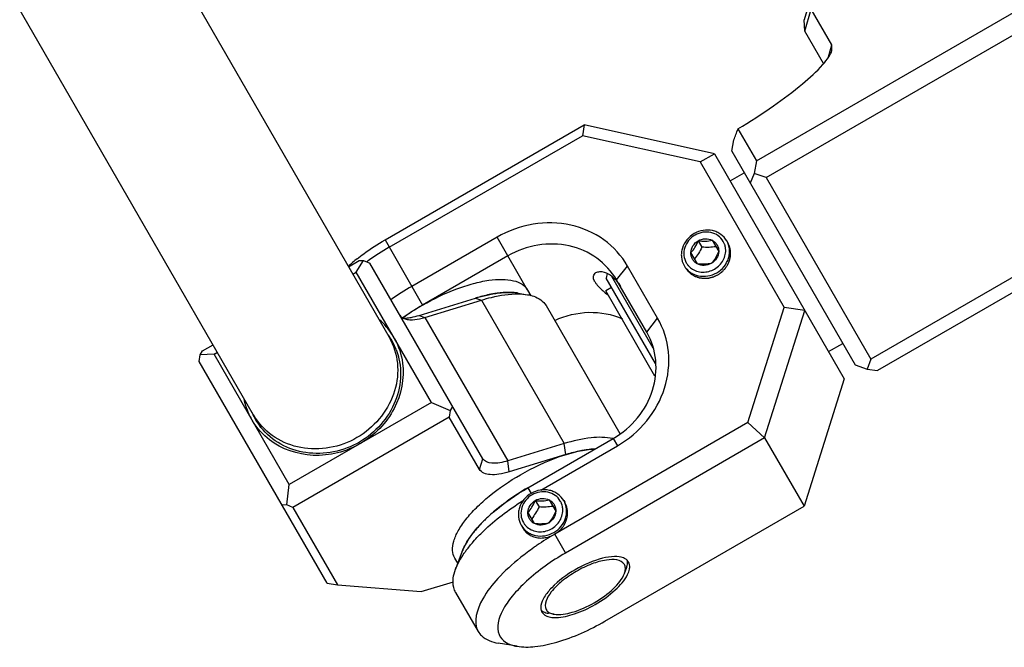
# Model space of a CAD drawing. Header units: millimetres. Extents: x -491 to 2059, y -393 to 795.
# Tile 52 of 256: x -157.01 to -151.01, y -292.44 to -288.62. Entities that reach past the tile are written whole.
import ezdxf

# ---------------------------------------------------------------- set-up
doc = ezdxf.new("R2010")
doc.units = ezdxf.units.MM
doc.header["$LTSCALE"] = 462.55
doc.layers.get('0').update_dxf_attribs({"linetype": 'CONTINUOUS'})
for name, color, linetype in [('2ND_ARM_V2_PITCH_ABL579', 7, 'CONTINUOUS'), ('A2200202_ABL587', 7, 'CONTINUOUS'), ('A2300201_ABL584', 7, 'CONTINUOUS'), ('CSHCS-BR-M4-12_203_PBL675', 7, 'CONTINUOUS'), ('FWSRM-D10-V4-E2-T2_5_PBL678', 7, 'CONTINUOUS'), ('M2200201_PBL588', 7, 'CONTINUOUS'), ('M2300101_PBL586', 7, 'CONTINUOUS'), ('M2300201_PBL585', 7, 'CONTINUOUS'), ('M2300301_PBL670', 7, 'CONTINUOUS'), ('M2300602_PBL589', 7, 'CONTINUOUS'), ('SSHH-ST-M3-5_203_PBL580', 7, 'CONTINUOUS'), ('SSHH-ST-M3-5_203_PBL581', 7, 'CONTINUOUS'), ('WFM_0608_06_2_PBL672', 7, 'CONTINUOUS'), ('WFM_0608_06_2_PBL674', 7, 'CONTINUOUS'), ('WFM_0608_06_2_PBL753', 7, 'CONTINUOUS'), ('아래쪽_19_VBL548', 7, 'CONTINUOUS')]:
    doc.layers.add(name, color=color, linetype=linetype)

# ---------------------------------------------------------------- blocks, each defined once
blk = doc.blocks.new('SSHH-ST-M3-5_203_PBL580', base_point=(3370.105, 1009.164))
at = {"layer": 'SSHH-ST-M3-5_203_PBL580', "color": 7}
for p, q in [((3369.668, 1009.92), (3369.894, 1009.528)), ((3370.516, 1009.952), (3370.913, 1009.264)), ((3370.742, 1009.559), (3370.739, 1009.559)), ((3370.742, 1009.559), (3370.739, 1009.559)), ((3371.404, 1009.914), (3371.464, 1009.81)), ((3369.614, 1008.514), (3369.217, 1009.202)), ((3368.806, 1008.414), (3368.898, 1008.254)), ((3369.446, 1008.812), (3369.443, 1008.809)), ((3369.446, 1008.812), (3369.443, 1008.809))]:
    blk.add_line(p, q, dxfattribs=at)
for centre, radius, start, end in [((3370.177, 1009.039), 1.416, 119.95341, 120.12787), ((3370.24, 1009.335), 1.097, 20.15568, 29.98377), ((3370.239, 1009.334), 1.098, 19.06493, 20.15351), ((3370.216, 1009.328), 1.123, 5.05426, 18.99712), ((3369.889, 1009.132), 1.097, 210.0159, 219.78094), ((3369.899, 1009.141), 1.11, 219.80545, 228.97853), ((3369.905, 1009.148), 1.119, 228.9707, 229.50717)]:
    blk.add_arc(centre, radius, start, end, dxfattribs=at)
for points, knots in [([(3369.417, 1010.354), (3369.249, 1010.257), (3368.947, 1010.003), (3368.711, 1009.573), (3368.634, 1009.204), (3368.631, 1008.838), (3368.716, 1008.569), (3368.806, 1008.414)], [0, 0, 0, 0, 0.259643, 0.513568, 0.638005, 0.760442, 1, 1, 1, 1]), ([(3369.466, 1010.263), (3369.321, 1010.179), (3369.06, 1009.958), (3368.818, 1009.517), (3368.762, 1009.028), (3368.861, 1008.718), (3368.939, 1008.583)], [0, 0, 0, 0, 0.259971, 0.514204, 0.760124, 1, 1, 1, 1]), ([(3371.404, 1009.914), (3371.314, 1010.069), (3371.124, 1010.277), (3370.805, 1010.458), (3370.447, 1010.575), (3369.957, 1010.586), (3369.586, 1010.452), (3369.417, 1010.354)], [0, 0, 0, 0, 0.239558, 0.361995, 0.486432, 0.740357, 1, 1, 1, 1]), ([(3371.191, 1009.883), (3371.113, 1010.018), (3370.893, 1010.259), (3370.441, 1010.455), (3369.937, 1010.465), (3369.616, 1010.35), (3369.47, 1010.265)], [0, 0, 0, 0, 0.239864, 0.485786, 0.740029, 1, 1, 1, 1]), ([(3369.668, 1009.92), (3369.797, 1009.995), (3370.088, 1010.083), (3370.389, 1010.019), (3370.516, 1009.952)], [0, 0, 0, 0, 0.509075, 1, 1, 1, 1]), ([(3369.217, 1009.202), (3369.222, 1009.345), (3369.317, 1009.637), (3369.539, 1009.846), (3369.668, 1009.92)], [0, 0, 0, 0, 0.490925, 1, 1, 1, 1]), ([(3369.217, 1009.202), (3369.309, 1009.3), (3369.487, 1009.525), (3369.61, 1009.783), (3369.668, 1009.92)], [0, 0, 0, 0, 0.474642, 1, 1, 1, 1]), ([(3369.894, 1009.528), (3369.83, 1009.398), (3369.695, 1009.149), (3369.531, 1008.92), (3369.446, 1008.812)], [0, 0, 0, 0, 0.514578, 1, 1, 1, 1]), ([(3369.668, 1009.92), (3369.816, 1009.902), (3370.101, 1009.88), (3370.385, 1009.92), (3370.516, 1009.952)], [0, 0, 0, 0, 0.52532, 1, 1, 1, 1]), ([(3370.739, 1009.559), (3370.603, 1009.539), (3370.322, 1009.511), (3370.039, 1009.519), (3369.894, 1009.528)], [0, 0, 0, 0, 0.485424, 1, 1, 1, 1]), ([(3370.516, 1009.952), (3370.578, 1009.919), (3370.693, 1009.837), (3370.78, 1009.726), (3370.815, 1009.666)], [0, 0, 0, 0, 0.503034, 1, 1, 1, 1]), ([(3370.792, 1007.973), (3370.961, 1008.07), (3371.262, 1008.325), (3371.498, 1008.754), (3371.576, 1009.123), (3371.579, 1009.49), (3371.493, 1009.758), (3371.404, 1009.914)], [0, 0, 0, 0, 0.259643, 0.513568, 0.638005, 0.760442, 1, 1, 1, 1]), ([(3370.815, 1009.666), (3370.849, 1009.606), (3370.902, 1009.475), (3370.915, 1009.334), (3370.913, 1009.264)], [0, 0, 0, 0, 0.496966, 1, 1, 1, 1]), ([(3369.178, 1008.296), (3369.271, 1008.217), (3369.487, 1008.086), (3369.984, 1007.969), (3370.645, 1008.108), (3371.136, 1008.574), (3371.326, 1009.05), (3371.345, 1009.304), (3371.334, 1009.427)], [0, 0, 0, 0, 0.120936, 0.244959, 0.498587, 0.753254, 0.87823, 1, 1, 1, 1]), ([(3369.315, 1008.8), (3369.28, 1008.86), (3369.228, 1008.991), (3369.214, 1009.132), (3369.217, 1009.202)], [0, 0, 0, 0, 0.496966, 1, 1, 1, 1]), ([(3370.913, 1009.264), (3370.855, 1009.127), (3370.731, 1008.869), (3370.554, 1008.644), (3370.462, 1008.546)], [0, 0, 0, 0, 0.52532, 1, 1, 1, 1]), ([(3370.913, 1009.264), (3370.907, 1009.121), (3370.812, 1008.829), (3370.59, 1008.62), (3370.462, 1008.546)], [0, 0, 0, 0, 0.490925, 1, 1, 1, 1]), ([(3368.806, 1008.414), (3368.895, 1008.258), (3369.086, 1008.05), (3369.404, 1007.87), (3369.763, 1007.752), (3370.253, 1007.742), (3370.624, 1007.876), (3370.792, 1007.973)], [0, 0, 0, 0, 0.239558, 0.361995, 0.486432, 0.740357, 1, 1, 1, 1]), ([(3369.614, 1008.514), (3369.552, 1008.547), (3369.437, 1008.629), (3369.349, 1008.74), (3369.315, 1008.8)], [0, 0, 0, 0, 0.503034, 1, 1, 1, 1]), ([(3370.462, 1008.546), (3370.33, 1008.514), (3370.047, 1008.474), (3369.762, 1008.496), (3369.614, 1008.514)], [0, 0, 0, 0, 0.474642, 1, 1, 1, 1]), ([(3370.462, 1008.546), (3370.333, 1008.471), (3370.041, 1008.383), (3369.74, 1008.448), (3369.614, 1008.514)], [0, 0, 0, 0, 0.509075, 1, 1, 1, 1])]:
    blk.add_open_spline(points, degree=3, knots=knots, dxfattribs=at)
blk = doc.blocks.new('SSHH-ST-M3-5_203_PBL581', base_point=(3380.031, 1024.971))
at = {"layer": 'SSHH-ST-M3-5_203_PBL581', "color": 7}
for p, q in [((3379.594, 1025.728), (3379.82, 1025.336)), ((3380.442, 1025.759), (3380.839, 1025.072)), ((3381.33, 1025.721), (3381.4, 1025.6)), ((3380.668, 1025.367), (3380.665, 1025.366)), ((3380.668, 1025.367), (3380.665, 1025.366)), ((3379.54, 1024.322), (3379.143, 1025.009)), ((3379.372, 1024.62), (3379.369, 1024.617)), ((3379.372, 1024.62), (3379.369, 1024.617)), ((3378.732, 1024.221), (3378.802, 1024.1))]:
    blk.add_line(p, q, dxfattribs=at)
for centre, radius, start, end in [((3380.103, 1024.847), 1.416, 119.89715, 120.12786), ((3380.166, 1025.143), 1.097, 20.15568, 29.98377), ((3380.164, 1025.142), 1.1, 18.05985, 20.15279), ((3380.143, 1025.136), 1.121, 6.07398, 18.01419), ((3379.815, 1024.939), 1.097, 210.0159, 219.78094), ((3379.817, 1024.941), 1.1, 219.78387, 221.93842), ((3379.832, 1024.956), 1.121, 221.984, 233.9201)]:
    blk.add_arc(centre, radius, start, end, dxfattribs=at)
for points, knots in [([(3381.33, 1025.721), (3381.24, 1025.877), (3381.05, 1026.085), (3380.731, 1026.266), (3380.372, 1026.383), (3379.883, 1026.393), (3379.512, 1026.259), (3379.343, 1026.162)], [0, 0, 0, 0, 0.239558, 0.361995, 0.486432, 0.740357, 1, 1, 1, 1]), ([(3381.116, 1025.691), (3381.039, 1025.825), (3380.819, 1026.066), (3380.368, 1026.262), (3379.864, 1026.273), (3379.543, 1026.158), (3379.397, 1026.074)], [0, 0, 0, 0, 0.23987, 0.485791, 0.740029, 1, 1, 1, 1]), ([(3379.343, 1026.162), (3379.175, 1026.065), (3378.873, 1025.811), (3378.637, 1025.381), (3378.56, 1025.012), (3378.557, 1024.646), (3378.642, 1024.377), (3378.732, 1024.221)], [0, 0, 0, 0, 0.259643, 0.513568, 0.638005, 0.760442, 1, 1, 1, 1]), ([(3379.392, 1026.071), (3379.247, 1025.987), (3378.986, 1025.766), (3378.744, 1025.324), (3378.688, 1024.836), (3378.787, 1024.525), (3378.865, 1024.391)], [0, 0, 0, 0, 0.259971, 0.514204, 0.760124, 1, 1, 1, 1]), ([(3379.143, 1025.009), (3379.148, 1025.153), (3379.243, 1025.445), (3379.465, 1025.654), (3379.594, 1025.728)], [0, 0, 0, 0, 0.490925, 1, 1, 1, 1]), ([(3379.143, 1025.009), (3379.235, 1025.107), (3379.413, 1025.333), (3379.536, 1025.59), (3379.594, 1025.728)], [0, 0, 0, 0, 0.474642, 1, 1, 1, 1]), ([(3379.594, 1025.728), (3379.723, 1025.802), (3380.014, 1025.89), (3380.315, 1025.826), (3380.442, 1025.759)], [0, 0, 0, 0, 0.509075, 1, 1, 1, 1]), ([(3379.594, 1025.728), (3379.742, 1025.709), (3380.027, 1025.687), (3380.311, 1025.728), (3380.442, 1025.759)], [0, 0, 0, 0, 0.52532, 1, 1, 1, 1]), ([(3380.442, 1025.759), (3380.504, 1025.727), (3380.619, 1025.645), (3380.706, 1025.534), (3380.741, 1025.474)], [0, 0, 0, 0, 0.503034, 1, 1, 1, 1]), ([(3380.718, 1023.781), (3380.886, 1023.878), (3381.188, 1024.132), (3381.424, 1024.562), (3381.502, 1024.931), (3381.504, 1025.297), (3381.419, 1025.566), (3381.33, 1025.721)], [0, 0, 0, 0, 0.259643, 0.513568, 0.638005, 0.760442, 1, 1, 1, 1]), ([(3379.172, 1024.05), (3379.269, 1023.979), (3379.49, 1023.867), (3379.983, 1023.782), (3380.622, 1023.948), (3381.084, 1024.418), (3381.258, 1024.888), (3381.271, 1025.135), (3381.258, 1025.254)], [0, 0, 0, 0, 0.121414, 0.245939, 0.500001, 0.754062, 0.878586, 1, 1, 1, 1]), ([(3379.82, 1025.336), (3379.756, 1025.206), (3379.621, 1024.957), (3379.457, 1024.727), (3379.372, 1024.62)], [0, 0, 0, 0, 0.514578, 1, 1, 1, 1]), ([(3380.665, 1025.366), (3380.529, 1025.347), (3380.248, 1025.319), (3379.965, 1025.327), (3379.82, 1025.336)], [0, 0, 0, 0, 0.485424, 1, 1, 1, 1]), ([(3380.839, 1025.072), (3380.781, 1024.934), (3380.657, 1024.677), (3380.48, 1024.451), (3380.388, 1024.353)], [0, 0, 0, 0, 0.52532, 1, 1, 1, 1]), ([(3380.839, 1025.072), (3380.833, 1024.929), (3380.738, 1024.637), (3380.516, 1024.428), (3380.388, 1024.353)], [0, 0, 0, 0, 0.490925, 1, 1, 1, 1]), ([(3380.741, 1025.474), (3380.775, 1025.414), (3380.828, 1025.283), (3380.841, 1025.142), (3380.839, 1025.072)], [0, 0, 0, 0, 0.496966, 1, 1, 1, 1]), ([(3379.241, 1024.608), (3379.206, 1024.668), (3379.154, 1024.799), (3379.14, 1024.939), (3379.143, 1025.009)], [0, 0, 0, 0, 0.496966, 1, 1, 1, 1]), ([(3379.54, 1024.322), (3379.478, 1024.355), (3379.363, 1024.437), (3379.275, 1024.548), (3379.241, 1024.608)], [0, 0, 0, 0, 0.503034, 1, 1, 1, 1]), ([(3378.732, 1024.221), (3378.821, 1024.066), (3379.012, 1023.858), (3379.33, 1023.677), (3379.689, 1023.56), (3380.179, 1023.55), (3380.55, 1023.684), (3380.718, 1023.781)], [0, 0, 0, 0, 0.239558, 0.361995, 0.486432, 0.740357, 1, 1, 1, 1]), ([(3380.388, 1024.353), (3380.256, 1024.322), (3379.973, 1024.281), (3379.688, 1024.303), (3379.54, 1024.322)], [0, 0, 0, 0, 0.474642, 1, 1, 1, 1]), ([(3380.388, 1024.353), (3380.259, 1024.279), (3379.967, 1024.191), (3379.666, 1024.255), (3379.54, 1024.322)], [0, 0, 0, 0, 0.509075, 1, 1, 1, 1])]:
    blk.add_open_spline(points, degree=3, knots=knots, dxfattribs=at)
blk = doc.blocks.new('M2300101_PBL586', base_point=(3373.373, 1016.889))
at = {"layer": 'M2300101_PBL586', "color": 7}
for p, q in [((3360.512, 1025.779), (3372.637, 1032.779)), ((3372.637, 1032.779), (3372.536, 1032.124)), ((3380.582, 1031.016), (3372.637, 1032.779)), ((3360.77, 1025.331), (3372.536, 1032.124)), ((3379.706, 1030.534), (3372.536, 1032.124)), ((3379.706, 1030.534), (3380.582, 1031.016)), ((3379.706, 1030.534), (3384.825, 1021.667)), ((3380.582, 1031.016), (3388.481, 1017.335)), ((3367.341, 1025.95), (3362.145, 1022.95)), ((3368, 1024.81), (3362.803, 1021.81)), ((3377.12, 1021.013), (3375.287, 1024.188)), ((3376.454, 1020.166), (3374.621, 1023.341)), ((3382.618, 1014.662), (3384.825, 1021.667)), ((3383.635, 1013.729), (3386.081, 1021.491)), ((3386.081, 1021.491), (3384.825, 1021.667)), ((3388.481, 1017.335), (3386.035, 1009.572)), ((3382.618, 1014.662), (3370.852, 1007.869)), ((3382.618, 1014.662), (3383.635, 1013.729)), ((3369.219, 1010.698), (3374.415, 1013.698)), ((3383.635, 1013.729), (3371.498, 1006.722)), ((3383.635, 1013.729), (3386.035, 1009.572)), ((3370.001, 1010.553), (3374.673, 1013.25)), ((3373.91, 1002.572), (3386.035, 1009.572)), ((3365.22, 1006.827), (3364.812, 1005.735)), ((3371.51, 1006.729), (3371.499, 1006.722)), ((3364.815, 1004.326), (3366.19, 1001.944)), ((3368.559, 1001.044), (3367.409, 1001.237))]:
    blk.add_line(p, q, dxfattribs=at)
at = {"layer": 'M2300101_PBL586', "color": 2}
for p, q in [((3360.512, 1025.779), (3362.803, 1021.81)), ((3369.2, 1022.731), (3367.341, 1025.95)), ((3374.621, 1023.341), (3375.287, 1024.188)), ((3376.454, 1020.166), (3377.12, 1021.013)), ((3374.415, 1013.698), (3374.673, 1013.25)), ((3369.219, 1010.698), (3369.419, 1010.351)), ((3371.51, 1006.729), (3370.852, 1007.869))]:
    blk.add_line(p, q, dxfattribs=at)
at = {"layer": 'M2300101_PBL586', "color": 7}
for centre, radius, start, end in [((3369.358, 1010.445), 17.186, 119.98091, 125.04052), ((3366.278, 1015.15), 12.067, 128.1838, 131.60935), ((3368.91, 1011.095), 16.396, 125.06171, 125.44003), ((3372.985, 1021.949), 2.108, 40.68179, 42.89327), ((3370.735, 1008.061), 17.19, 119.98137, 125.01179), ((3370.172, 1009.038), 14.745, 119.98284, 124.91381), ((3369.776, 1009.613), 14.047, 124.93214, 125.59474), ((3379.491, 992.9), 17.283, 119.99142, 124.21193), ((3378.533, 994.27), 15.611, 125.02562, 128.75994), ((3379.152, 993.404), 16.676, 124.22044, 125.05773)]:
    blk.add_arc(centre, radius, start, end, dxfattribs=at)
at = {"layer": 'M2300101_PBL586', "color": 134}
blk.add_arc((3369.962, 1008.868), 1.229, 209.27054, 210.31396, dxfattribs=at)
at = {"layer": 'M2300101_PBL586', "color": 7}
for points, knots in [([(3375.287, 1024.188), (3374.928, 1024.809), (3373.913, 1025.922), (3371.827, 1026.827), (3369.5, 1026.875), (3368.015, 1026.339), (3367.341, 1025.95)], [0, 0, 0, 0, 0.239879, 0.485783, 0.74001, 1, 1, 1, 1]), ([(3358.818, 1024.636), (3358.949, 1024.739), (3359.493, 1025.15), (3360.066, 1025.521), (3360.512, 1025.779)], [0, 0, 0, 0, 0.24461, 1, 1, 1, 1]), ([(3374.621, 1023.341), (3374.322, 1023.859), (3373.476, 1024.787), (3371.737, 1025.541), (3369.798, 1025.581), (3368.561, 1025.134), (3368, 1024.81)], [0, 0, 0, 0, 0.239879, 0.485783, 0.74001, 1, 1, 1, 1]), ([(3373.363, 1023.789), (3373.431, 1023.829), (3373.866, 1023.928), (3374.291, 1023.64), (3374.53, 1023.384)], [0, 0, 0, 0, 0.18324, 1, 1, 1, 1]), ([(3373.292, 1023.242), (3373.235, 1023.341), (3373.148, 1023.554), (3373.287, 1023.745), (3373.363, 1023.789)], [0, 0, 0, 0, 0.564831, 1, 1, 1, 1]), ([(3373.292, 1023.242), (3373.321, 1023.192), (3373.486, 1022.958), (3373.699, 1022.765), (3373.871, 1022.615)], [0, 0, 0, 0, 0.201381, 1, 1, 1, 1]), ([(3370.848, 1020.885), (3371.497, 1021.183), (3372.906, 1021.523), (3374.339, 1021.261), (3374.975, 1020.987)], [0, 0, 0, 0, 0.507826, 1, 1, 1, 1]), ([(3374.673, 1013.25), (3375.347, 1013.639), (3376.554, 1014.657), (3377.675, 1016.696), (3377.935, 1018.956), (3377.479, 1020.391), (3377.12, 1021.013)], [0, 0, 0, 0, 0.25999, 0.514217, 0.760121, 1, 1, 1, 1]), ([(3374.415, 1013.698), (3374.977, 1014.022), (3375.982, 1014.87), (3376.917, 1016.569), (3377.133, 1018.452), (3376.753, 1019.648), (3376.454, 1020.166)], [0, 0, 0, 0, 0.25999, 0.514217, 0.760121, 1, 1, 1, 1]), ([(3365.636, 1007.611), (3366.04, 1008.213), (3367.167, 1009.36), (3368.474, 1010.267), (3369.219, 1010.698)], [0, 0, 0, 0, 0.457173, 1, 1, 1, 1]), ([(3365.891, 1007.413), (3366.086, 1007.636), (3366.99, 1008.57), (3368.038, 1009.358), (3368.885, 1009.892)], [0, 0, 0, 0, 0.228419, 1, 1, 1, 1]), ([(3365.22, 1006.827), (3365.244, 1006.891), (3365.358, 1007.164), (3365.509, 1007.422), (3365.636, 1007.611)], [0, 0, 0, 0, 0.229573, 1, 1, 1, 1]), ([(3365.342, 1006.715), (3365.382, 1006.773), (3365.555, 1007.014), (3365.742, 1007.244), (3365.891, 1007.413)], [0, 0, 0, 0, 0.238573, 1, 1, 1, 1]), ([(3364.812, 1005.735), (3364.842, 1005.814), (3364.986, 1006.158), (3365.179, 1006.479), (3365.342, 1006.715)], [0, 0, 0, 0, 0.228344, 1, 1, 1, 1]), ([(3371.498, 1006.722), (3370.657, 1006.235), (3369.507, 1005.428), (3368.278, 1004.156), (3367.561, 1003.154), (3367.194, 1001.974), (3367.86, 1001.213), (3368.313, 1001.086), (3368.559, 1001.044)], [0, 0, 0, 0, 0.36149, 0.518778, 0.650656, 0.831216, 0.907154, 1, 1, 1, 1]), ([(3375.034, 1006.428), (3374.862, 1006.493), (3374.425, 1006.531), (3373.41, 1006.358), (3372.622, 1006.009), (3372.1, 1005.707)], [0, 0, 0, 0, 0.178512, 0.414058, 1, 1, 1, 1]), ([(3368.76, 1006.444), (3368.275, 1006.054), (3367.424, 1005.264), (3366.32, 1003.914), (3365.856, 1002.522), (3366.19, 1001.944)], [0, 0, 0, 0, 0.343988, 0.63081, 1, 1, 1, 1]), ([(3364.815, 1004.326), (3364.762, 1004.418), (3364.582, 1004.87), (3364.681, 1005.385), (3364.812, 1005.735)], [0, 0, 0, 0, 0.221512, 1, 1, 1, 1]), ([(3372.1, 1005.707), (3371.578, 1005.406), (3370.882, 1004.899), (3370.224, 1004.105), (3370.039, 1003.708), (3370.01, 1003.527)], [0, 0, 0, 0, 0.585942, 0.821488, 1, 1, 1, 1]), ([(3373.32, 1003.594), (3373.756, 1003.846), (3374.491, 1004.369), (3375.11, 1005.055), (3375.287, 1005.411)], [0, 0, 0, 0, 0.55835, 1, 1, 1, 1]), ([(3370.932, 1002.796), (3371.313, 1002.804), (3372.15, 1003.005), (3372.919, 1003.362), (3373.32, 1003.594)], [0, 0, 0, 0, 0.451283, 1, 1, 1, 1]), ([(3368.559, 1001.044), (3368.916, 1000.985), (3369.74, 1001), (3371.582, 1001.401), (3372.985, 1002.038), (3373.91, 1002.572)], [0, 0, 0, 0, 0.192445, 0.431857, 1, 1, 1, 1]), ([(3366.19, 1001.944), (3366.243, 1001.852), (3366.545, 1001.47), (3367.041, 1001.299), (3367.409, 1001.237)], [0, 0, 0, 0, 0.221512, 1, 1, 1, 1])]:
    blk.add_open_spline(points, degree=3, knots=knots, dxfattribs=at)
at = {"layer": 'M2300101_PBL586', "color": 134}
for points, knots in [([(3380.788, 1023.66), (3380.808, 1023.674), (3380.848, 1023.702), (3380.898, 1023.737), (3380.938, 1023.765), (3380.967, 1023.786), (3380.992, 1023.803), (3381.01, 1023.816), (3381.02, 1023.823), (3381.028, 1023.828), (3381.034, 1023.835), (3381.042, 1023.843), (3381.057, 1023.858), (3381.087, 1023.888), (3381.129, 1023.932), (3381.172, 1023.975), (3381.201, 1024.005), (3381.216, 1024.02), (3381.225, 1024.029), (3381.232, 1024.035), (3381.236, 1024.043), (3381.243, 1024.053), (3381.255, 1024.07), (3381.278, 1024.105), (3381.312, 1024.154), (3381.345, 1024.204), (3381.369, 1024.239), (3381.38, 1024.256), (3381.387, 1024.266), (3381.393, 1024.273), (3381.396, 1024.282), (3381.4, 1024.293), (3381.409, 1024.312), (3381.425, 1024.351), (3381.449, 1024.406), (3381.472, 1024.461), (3381.489, 1024.5), (3381.497, 1024.519), (3381.502, 1024.53), (3381.506, 1024.539), (3381.507, 1024.547), (3381.51, 1024.559), (3381.514, 1024.578), (3381.522, 1024.618), (3381.534, 1024.675), (3381.546, 1024.732), (3381.554, 1024.771), (3381.558, 1024.791), (3381.561, 1024.803), (3381.563, 1024.811), (3381.562, 1024.82), (3381.563, 1024.831), (3381.563, 1024.851), (3381.563, 1024.891), (3381.563, 1024.948), (3381.564, 1025.005), (3381.564, 1025.045), (3381.564, 1025.065), (3381.564, 1025.077), (3381.565, 1025.085), (3381.562, 1025.093), (3381.56, 1025.104), (3381.556, 1025.124), (3381.548, 1025.162), (3381.537, 1025.218), (3381.526, 1025.273), (3381.518, 1025.311), (3381.514, 1025.331), (3381.511, 1025.342), (3381.51, 1025.35), (3381.506, 1025.358), (3381.502, 1025.368), (3381.494, 1025.387), (3381.482, 1025.413), (3381.469, 1025.444), (3381.45, 1025.486), (3381.427, 1025.538), (3381.409, 1025.579), (3381.4, 1025.6)], [0, 0, 0, 0, 0.03125, 0.0625, 0.078125, 0.09375, 0.109375, 0.117188, 0.121094, 0.125, 0.128906, 0.132812, 0.140625, 0.15625, 0.1875, 0.21875, 0.234375, 0.242188, 0.246094, 0.25, 0.253906, 0.257812, 0.265625, 0.28125, 0.3125, 0.34375, 0.359375, 0.367188, 0.371094, 0.375, 0.378906, 0.382812, 0.390625, 0.40625, 0.4375, 0.46875, 0.484375, 0.492188, 0.496094, 0.5, 0.503906, 0.507812, 0.515625, 0.53125, 0.5625, 0.59375, 0.609375, 0.617188, 0.621094, 0.625, 0.628906, 0.632812, 0.640625, 0.65625, 0.6875, 0.71875, 0.734375, 0.742188, 0.746094, 0.75, 0.753906, 0.757812, 0.765625, 0.78125, 0.8125, 0.84375, 0.859375, 0.867188, 0.871094, 0.875, 0.878906, 0.882812, 0.890625, 0.90625, 0.921875, 0.9375, 0.96875, 1, 1, 1, 1]), ([(3378.802, 1024.1), (3378.815, 1024.082), (3378.841, 1024.046), (3378.874, 1024.001), (3378.901, 1023.965), (3378.92, 1023.937), (3378.937, 1023.915), (3378.948, 1023.899), (3378.955, 1023.89), (3378.959, 1023.883), (3378.966, 1023.878), (3378.975, 1023.87), (3378.989, 1023.857), (3379.019, 1023.831), (3379.061, 1023.793), (3379.103, 1023.756), (3379.132, 1023.729), (3379.147, 1023.716), (3379.155, 1023.709), (3379.161, 1023.703), (3379.169, 1023.699), (3379.179, 1023.693), (3379.196, 1023.683), (3379.231, 1023.663), (3379.28, 1023.635), (3379.33, 1023.606), (3379.364, 1023.587), (3379.382, 1023.577), (3379.392, 1023.571), (3379.399, 1023.566), (3379.408, 1023.564), (3379.419, 1023.56), (3379.438, 1023.554), (3379.478, 1023.541), (3379.534, 1023.522), (3379.59, 1023.504), (3379.629, 1023.491), (3379.649, 1023.484), (3379.66, 1023.481), (3379.668, 1023.478), (3379.677, 1023.477), (3379.689, 1023.475), (3379.709, 1023.473), (3379.75, 1023.468), (3379.809, 1023.461), (3379.867, 1023.454), (3379.908, 1023.449), (3379.929, 1023.446), (3379.94, 1023.445), (3379.949, 1023.443), (3379.958, 1023.444), (3379.97, 1023.445), (3379.991, 1023.447), (3380.033, 1023.449), (3380.093, 1023.453), (3380.152, 1023.457), (3380.194, 1023.46), (3380.215, 1023.461), (3380.227, 1023.462), (3380.236, 1023.462), (3380.245, 1023.465), (3380.257, 1023.468), (3380.277, 1023.473), (3380.318, 1023.484), (3380.377, 1023.499), (3380.436, 1023.514), (3380.477, 1023.524), (3380.497, 1023.53), (3380.509, 1023.533), (3380.518, 1023.534), (3380.526, 1023.539), (3380.537, 1023.544), (3380.557, 1023.553), (3380.585, 1023.566), (3380.619, 1023.582), (3380.664, 1023.602), (3380.72, 1023.628), (3380.766, 1023.649), (3380.788, 1023.66)], [0, 0, 0, 0, 0.03125, 0.0625, 0.078125, 0.09375, 0.109375, 0.117188, 0.121094, 0.125, 0.128906, 0.132812, 0.140625, 0.15625, 0.1875, 0.21875, 0.234375, 0.242188, 0.246094, 0.25, 0.253906, 0.257812, 0.265625, 0.28125, 0.3125, 0.34375, 0.359375, 0.367188, 0.371094, 0.375, 0.378906, 0.382812, 0.390625, 0.40625, 0.4375, 0.46875, 0.484375, 0.492188, 0.496094, 0.5, 0.503906, 0.507812, 0.515625, 0.53125, 0.5625, 0.59375, 0.609375, 0.617188, 0.621094, 0.625, 0.628906, 0.632812, 0.640625, 0.65625, 0.6875, 0.71875, 0.734375, 0.742188, 0.746094, 0.75, 0.753906, 0.757812, 0.765625, 0.78125, 0.8125, 0.84375, 0.859375, 0.867188, 0.871094, 0.875, 0.878906, 0.882812, 0.890625, 0.90625, 0.921875, 0.9375, 0.96875, 1, 1, 1, 1]), ([(3370.852, 1007.869), (3370.872, 1007.883), (3370.912, 1007.911), (3370.962, 1007.946), (3371.002, 1007.974), (3371.032, 1007.996), (3371.056, 1008.013), (3371.074, 1008.025), (3371.084, 1008.032), (3371.092, 1008.037), (3371.098, 1008.044), (3371.106, 1008.053), (3371.121, 1008.068), (3371.151, 1008.098), (3371.193, 1008.141), (3371.236, 1008.184), (3371.265, 1008.215), (3371.28, 1008.23), (3371.289, 1008.238), (3371.296, 1008.245), (3371.3, 1008.252), (3371.307, 1008.262), (3371.319, 1008.28), (3371.342, 1008.314), (3371.376, 1008.364), (3371.409, 1008.414), (3371.433, 1008.448), (3371.444, 1008.466), (3371.451, 1008.476), (3371.457, 1008.483), (3371.46, 1008.492), (3371.464, 1008.503), (3371.473, 1008.522), (3371.489, 1008.561), (3371.513, 1008.616), (3371.536, 1008.671), (3371.553, 1008.71), (3371.561, 1008.729), (3371.566, 1008.74), (3371.57, 1008.748), (3371.571, 1008.757), (3371.574, 1008.768), (3371.578, 1008.788), (3371.586, 1008.828), (3371.598, 1008.885), (3371.61, 1008.941), (3371.618, 1008.981), (3371.622, 1009.001), (3371.625, 1009.012), (3371.627, 1009.021), (3371.626, 1009.029), (3371.627, 1009.041), (3371.627, 1009.061), (3371.627, 1009.101), (3371.627, 1009.158), (3371.628, 1009.215), (3371.628, 1009.255), (3371.628, 1009.275), (3371.628, 1009.286), (3371.629, 1009.295), (3371.626, 1009.303), (3371.624, 1009.314), (3371.62, 1009.333), (3371.612, 1009.372), (3371.601, 1009.427), (3371.59, 1009.482), (3371.582, 1009.521), (3371.578, 1009.54), (3371.576, 1009.551), (3371.574, 1009.56), (3371.57, 1009.567), (3371.566, 1009.578), (3371.558, 1009.596), (3371.546, 1009.622), (3371.533, 1009.654), (3371.514, 1009.695), (3371.491, 1009.747), (3371.473, 1009.789), (3371.464, 1009.81)], [0, 0, 0, 0, 0.03125, 0.0625, 0.078125, 0.09375, 0.109375, 0.117188, 0.121094, 0.125, 0.128906, 0.132812, 0.140625, 0.15625, 0.1875, 0.21875, 0.234375, 0.242188, 0.246094, 0.25, 0.253906, 0.257812, 0.265625, 0.28125, 0.3125, 0.34375, 0.359375, 0.367188, 0.371094, 0.375, 0.378906, 0.382812, 0.390625, 0.40625, 0.4375, 0.46875, 0.484375, 0.492188, 0.496094, 0.5, 0.503906, 0.507812, 0.515625, 0.53125, 0.5625, 0.59375, 0.609375, 0.617188, 0.621094, 0.625, 0.628906, 0.632812, 0.640625, 0.65625, 0.6875, 0.71875, 0.734375, 0.742188, 0.746094, 0.75, 0.753906, 0.757812, 0.765625, 0.78125, 0.8125, 0.84375, 0.859375, 0.867188, 0.871094, 0.875, 0.878906, 0.882812, 0.890625, 0.90625, 0.921875, 0.9375, 0.96875, 1, 1, 1, 1]), ([(3368.901, 1008.248), (3368.927, 1008.204), (3369.017, 1008.069), (3369.215, 1007.874), (3369.501, 1007.716), (3369.828, 1007.634), (3370.174, 1007.631), (3370.538, 1007.713), (3370.752, 1007.812), (3370.852, 1007.869)], [0, 0, 0, 0, 0.070873, 0.225727, 0.380582, 0.535436, 0.690291, 0.845145, 1, 1, 1, 1])]:
    blk.add_open_spline(points, degree=3, knots=knots, dxfattribs=at)
at = {"layer": 'M2300101_PBL586', "color": 7}
for points in [[(3374.584, 1023.323), (3374.684, 1023.206), (3374.773, 1023.078), (3374.85, 1022.944)], [(3373.871, 1022.615), (3373.953, 1022.543), (3374.036, 1022.473), (3374.12, 1022.404)], [(3375.18, 1006.354), (3375.134, 1006.384), (3375.085, 1006.408), (3375.034, 1006.428)], [(3375.259, 1006.291), (3375.235, 1006.315), (3375.208, 1006.335), (3375.18, 1006.354)], [(3375.352, 1006.176), (3375.327, 1006.218), (3375.295, 1006.258), (3375.259, 1006.291)], [(3375.418, 1005.834), (3375.428, 1005.95), (3375.41, 1006.075), (3375.352, 1006.176)], [(3375.287, 1005.411), (3375.338, 1005.513), (3375.38, 1005.621), (3375.403, 1005.733)], [(3375.403, 1005.733), (3375.41, 1005.766), (3375.415, 1005.8), (3375.418, 1005.834)], [(3370.01, 1003.527), (3370.001, 1003.473), (3369.997, 1003.418), (3370.001, 1003.364)], [(3370.001, 1003.364), (3370.003, 1003.33), (3370.007, 1003.296), (3370.015, 1003.264)], [(3370.015, 1003.264), (3370.026, 1003.216), (3370.044, 1003.168), (3370.069, 1003.126)], [(3370.069, 1003.126), (3370.127, 1003.025), (3370.226, 1002.946), (3370.331, 1002.897)], [(3370.331, 1002.897), (3370.362, 1002.883), (3370.394, 1002.87), (3370.426, 1002.86)], [(3370.426, 1002.86), (3370.535, 1002.824), (3370.649, 1002.806), (3370.763, 1002.799)], [(3370.763, 1002.799), (3370.819, 1002.796), (3370.876, 1002.795), (3370.932, 1002.796)]]:
    blk.add_open_spline(points, degree=3, dxfattribs=at)
blk = doc.blocks.new('M2300602_PBL589', base_point=(3372.648, 1004.649))
at = {"layer": 'M2300602_PBL589', "color": 7}
for p, q in [((3375.093, 1005.472), (3375.216, 1005.8)), ((3370.808, 1002.998), (3370.463, 1003.056))]:
    blk.add_line(p, q, dxfattribs=at)
for points, knots in [([(3375.092, 1006.026), (3374.905, 1006.349), (3374.005, 1006.354), (3373.079, 1006.068), (3372.465, 1005.779), (3372.16, 1005.603)], [0, 0, 0, 0, 0.361328, 0.659334, 1, 1, 1, 1]), ([(3375.216, 1005.8), (3375.228, 1005.833), (3375.269, 1005.957), (3375.288, 1006.089), (3375.282, 1006.183)], [0, 0, 0, 0, 0.276261, 1, 1, 1, 1]), ([(3372.16, 1005.603), (3371.856, 1005.427), (3371.299, 1005.04), (3370.588, 1004.381), (3370.142, 1003.599), (3370.329, 1003.276)], [0, 0, 0, 0, 0.340666, 0.638672, 1, 1, 1, 1]), ([(3370.808, 1002.998), (3371.173, 1002.937), (3372.052, 1003.102), (3373.285, 1003.655), (3374.381, 1004.447), (3374.964, 1005.125), (3375.093, 1005.472)], [0, 0, 0, 0, 0.215231, 0.5, 0.784769, 1, 1, 1, 1]), ([(3375.093, 1005.472), (3375.104, 1005.501), (3375.14, 1005.609), (3375.158, 1005.724), (3375.154, 1005.806)], [0, 0, 0, 0, 0.275292, 1, 1, 1, 1]), ([(3370.098, 1003.19), (3370.122, 1003.173), (3370.235, 1003.108), (3370.363, 1003.072), (3370.463, 1003.056)], [0, 0, 0, 0, 0.226945, 1, 1, 1, 1]), ([(3370.488, 1003.112), (3370.557, 1003.068), (3370.666, 1003.026), (3370.777, 1003.003), (3370.808, 1002.998)], [0, 0, 0, 0, 0.724708, 1, 1, 1, 1])]:
    blk.add_open_spline(points, degree=3, knots=knots, dxfattribs=at)
for points in [[(3375.154, 1005.806), (3375.15, 1005.882), (3375.13, 1005.96), (3375.092, 1006.026)], [(3375.282, 1006.183), (3375.279, 1006.219), (3375.274, 1006.255), (3375.265, 1006.291)], [(3370.013, 1003.259), (3370.039, 1003.233), (3370.067, 1003.21), (3370.098, 1003.19)], [(3370.329, 1003.276), (3370.367, 1003.21), (3370.424, 1003.154), (3370.488, 1003.112)]]:
    blk.add_open_spline(points, degree=3, dxfattribs=at)
blk = doc.blocks.new('CSHCS-BR-M4-12_203_PBL675', base_point=(3375.458, 1020.192))
at = {"layer": 'CSHCS-BR-M4-12_203_PBL675', "color": 7}
for p in [(3374.305, 1022.889), (3376.958, 1017.494)]:
    blk.add_line(p, (3373.958, 1022.689), dxfattribs=at)
blk = doc.blocks.new('FWSRM-D10-V4-E2-T2_5_PBL678', base_point=(3375.479, 1020.995))
at = {"layer": 'FWSRM-D10-V4-E2-T2_5_PBL678', "color": 7}
for p, q in [((3374.054, 1023.732), (3373.98, 1023.452)), ((3376.979, 1018.258), (3373.98, 1023.452)), ((3376.846, 1019.187), (3374.326, 1023.553))]:
    blk.add_line(p, q, dxfattribs=at)
blk = doc.blocks.new('2ND_ARM_V2_PITCH_ABL579', base_point=(3408.205, 1036.961))
at = {"layer": 'CSHCS-BR-M4-12_203_PBL675'}
blk.add_blockref('CSHCS-BR-M4-12_203_PBL675', (3375.458, 1020.192), dxfattribs=at)
at = {"layer": 'FWSRM-D10-V4-E2-T2_5_PBL678'}
blk.add_blockref('FWSRM-D10-V4-E2-T2_5_PBL678', (3375.479, 1020.995), dxfattribs=at)
at = {"layer": 'M2300101_PBL586'}
blk.add_blockref('M2300101_PBL586', (3373.373, 1016.889), dxfattribs=at)
at = {"layer": 'M2300602_PBL589'}
blk.add_blockref('M2300602_PBL589', (3372.648, 1004.649), dxfattribs=at)
at = {"layer": 'SSHH-ST-M3-5_203_PBL580'}
blk.add_blockref('SSHH-ST-M3-5_203_PBL580', (3370.105, 1009.164), dxfattribs=at)
at = {"layer": 'SSHH-ST-M3-5_203_PBL581'}
blk.add_blockref('SSHH-ST-M3-5_203_PBL581', (3380.031, 1024.971), dxfattribs=at)
blk = doc.blocks.new('M2300201_PBL585', base_point=(3362.009, 1014.452))
at = {"layer": 'M2300201_PBL585', "color": 7}
for p, q in [((3358.293, 1024.152), (3358.93, 1024.52)), ((3358.755, 1023.822), (3359.211, 1024.533)), ((3358.93, 1024.52), (3359.211, 1024.533)), ((3359.211, 1024.533), (3359.592, 1024.373)), ((3366.47, 1012.46), (3359.592, 1024.373)), ((3358.551, 1023.705), (3358.755, 1023.822)), ((3363.337, 1015.885), (3358.755, 1023.822)), ((3362.585, 1021.188), (3366.021, 1022.238)), ((3362.944, 1021.066), (3366.38, 1022.116)), ((3368.613, 1022.544), (3369.188, 1022.448)), ((3370.32, 1021.791), (3374.818, 1014)), ((3349.403, 1019.02), (3350.04, 1019.387)), ((3349.199, 1018.373), (3349.251, 1018.783)), ((3349.251, 1018.783), (3349.403, 1019.02)), ((3350.095, 1018.822), (3349.251, 1018.783)), ((3350.095, 1018.822), (3350.298, 1018.94)), ((3354.677, 1010.885), (3350.095, 1018.822)), ((3356.983, 1004.892), (3349.199, 1018.373)), ((3363.337, 1015.885), (3354.677, 1010.885)), ((3363.337, 1015.885), (3364.481, 1015.405)), ((3364.633, 1015.642), (3364.481, 1015.405)), ((3364.429, 1014.995), (3354.902, 1009.495)), ((3364.481, 1015.405), (3364.429, 1014.995)), ((3366.266, 1011.813), (3364.429, 1014.995)), ((3359.007, 1013.385), (3358.996, 1013.38)), ((3359.017, 1013.392), (3359.007, 1013.385)), ((3371.42, 1013.385), (3367.985, 1012.335)), ((3371.52, 1012.713), (3368.084, 1011.663)), ((3354.521, 1009.655), (3354.677, 1010.885)), ((3354.521, 1009.655), (3354.24, 1009.642)), ((3354.902, 1009.495), (3354.521, 1009.655)), ((3354.902, 1009.495), (3357.618, 1004.791)), ((3356.983, 1004.892), (3357.618, 1004.791)), ((3357.618, 1004.791), (3362.705, 1004.372)), ((3362.705, 1004.372), (3364.68, 1004.975))]:
    blk.add_line(p, q, dxfattribs=at)
at = {"layer": 'M2300201_PBL585', "color": 2}
for p, q in [((3366.021, 1022.238), (3366.38, 1022.116)), ((3366.38, 1022.116), (3371.42, 1013.385)), ((3362.585, 1021.188), (3362.944, 1021.066)), ((3362.944, 1021.066), (3367.985, 1012.335)), ((3371.52, 1012.713), (3371.42, 1013.385)), ((3366.266, 1011.813), (3366.47, 1012.46)), ((3368.084, 1011.663), (3367.985, 1012.335))]:
    blk.add_line(p, q, dxfattribs=at)
at = {"layer": 'M2300201_PBL585', "color": 7}
for centre, radius, start, end in [((3357.357, 1017.714), 4.265, 33.21166, 48.35024), ((3361.503, 1024.148), 3.138, 276.38861, 278.22161), ((3357.414, 1017.665), 4.04, 33.99403, 36.38198), ((3357.409, 1017.662), 4.046, 21.04132, 33.99327), ((3357.429, 1017.765), 4.177, 30.00315, 33.16328), ((3357.44, 1017.772), 4.164, 28.52933, 29.99931), ((3356.084, 1016.978), 4.265, 191.64978, 206.78834), ((3356.003, 1016.942), 4.177, 206.83671, 209.99685), ((3355.992, 1016.936), 4.164, 210.00069, 211.47066), ((3356.098, 1016.905), 4.04, 203.61825, 206.00597), ((3356.103, 1016.907), 4.046, 206.00673, 218.95859), ((3374.551, 1002.797), 10.369, 106.78319, 106.99625), ((3373.735, 1006.426), 6.646, 97.79454, 98.92067)]:
    blk.add_arc(centre, radius, start, end, dxfattribs=at)
for points, knots in [([(3366.021, 1022.238), (3366.486, 1022.38), (3367.341, 1022.581), (3368.23, 1022.608), (3368.613, 1022.544)], [0, 0, 0, 0, 0.556519, 1, 1, 1, 1]), ([(3366.38, 1022.116), (3366.584, 1022.178), (3367.322, 1022.381), (3368.089, 1022.502), (3368.642, 1022.494)], [0, 0, 0, 0, 0.278485, 1, 1, 1, 1]), ([(3369.188, 1022.448), (3369.317, 1022.426), (3369.746, 1022.329), (3370.163, 1022.062), (3370.32, 1021.791)], [0, 0, 0, 0, 0.293987, 1, 1, 1, 1]), ([(3361.864, 1020.938), (3361.918, 1020.929), (3362.172, 1020.905), (3362.427, 1020.94), (3362.622, 1020.982)], [0, 0, 0, 0, 0.215456, 1, 1, 1, 1]), ([(3361.952, 1021.042), (3362.003, 1021.05), (3362.216, 1021.085), (3362.427, 1021.139), (3362.585, 1021.188)], [0, 0, 0, 0, 0.235563, 1, 1, 1, 1]), ([(3361.185, 1019.114), (3361.374, 1018.624), (3361.559, 1017.543), (3361.118, 1015.379), (3359.914, 1014.028), (3358.956, 1013.474)], [0, 0, 0, 0, 0.241921, 0.490407, 1, 1, 1, 1]), ([(3361.577, 1018.286), (3361.7, 1017.355), (3361.304, 1015.33), (3359.868, 1013.885), (3359.018, 1013.391)], [0, 0, 0, 0, 0.488726, 1, 1, 1, 1]), ([(3358.956, 1013.474), (3357.997, 1012.921), (3356.225, 1012.554), (3354.131, 1013.254), (3353.287, 1013.955), (3352.957, 1014.364)], [0, 0, 0, 0, 0.509593, 0.758079, 1, 1, 1, 1]), ([(3374.38, 1013.687), (3373.953, 1013.783), (3372.933, 1013.775), (3371.957, 1013.549), (3371.42, 1013.385)], [0, 0, 0, 0, 0.43775, 1, 1, 1, 1]), ([(3358.997, 1013.379), (3358.144, 1012.889), (3356.174, 1012.368), (3354.223, 1013.038), (3353.478, 1013.61)], [0, 0, 0, 0, 0.511274, 1, 1, 1, 1]), ([(3367.985, 1012.335), (3367.671, 1012.239), (3367.168, 1012.106), (3366.57, 1012.286), (3366.47, 1012.46)], [0, 0, 0, 0, 0.620872, 1, 1, 1, 1]), ([(3372.704, 1012.992), (3372.612, 1012.977), (3372.225, 1012.908), (3371.844, 1012.811), (3371.557, 1012.724)], [0, 0, 0, 0, 0.237131, 1, 1, 1, 1]), ([(3368.084, 1011.663), (3367.877, 1011.6), (3367.486, 1011.509), (3366.867, 1011.456), (3366.386, 1011.605), (3366.266, 1011.813)], [0, 0, 0, 0, 0.34032, 0.621847, 1, 1, 1, 1])]:
    blk.add_open_spline(points, degree=3, knots=knots, dxfattribs=at)
for points in [[(3368.642, 1022.494), (3368.825, 1022.492), (3369.008, 1022.478), (3369.188, 1022.448)], [(3361.429, 1021.191), (3361.469, 1021.121), (3361.534, 1021.063), (3361.605, 1021.023)], [(3361.598, 1021.013), (3361.683, 1021.014), (3361.768, 1021.02), (3361.852, 1021.029)], [(3361.605, 1021.023), (3361.685, 1020.979), (3361.775, 1020.953), (3361.864, 1020.938)], [(3362.622, 1020.982), (3362.731, 1021.005), (3362.838, 1021.033), (3362.944, 1021.066)], [(3361.098, 1019.76), (3361.345, 1019.307), (3361.509, 1018.798), (3361.577, 1018.286)], [(3353.478, 1013.61), (3353.068, 1013.925), (3352.71, 1014.321), (3352.441, 1014.762)], [(3373.276, 1013.054), (3373.128, 1013.046), (3372.98, 1013.031), (3372.834, 1013.011)]]:
    blk.add_open_spline(points, degree=3, dxfattribs=at)
blk = doc.blocks.new('M2300301_PBL670', base_point=(3322.212, 1076.534))
at = {"layer": 'M2300301_PBL670', "color": 7}
for p, q in [((3291.403, 1140.009), (3360.743, 1019.909)), ((3283.139, 1135.263), (3352.489, 1015.144)), ((3361.185, 1019.114), (3360.817, 1019.75)), ((3352.957, 1014.364), (3352.59, 1015))]:
    blk.add_line(p, q, dxfattribs=at)
for centre, radius, start, end in [((3357.281, 1017.911), 3.997, 27.48821, 29.99881), ((3357.269, 1017.905), 4.01, 26.04789, 27.48883), ((3355.951, 1017.143), 3.997, 210.00119, 212.51181), ((3355.962, 1017.15), 4.01, 212.5112, 213.95211)]:
    blk.add_arc(centre, radius, start, end, dxfattribs=at)
blk.add_open_spline([(3360.872, 1019.666), (3361.113, 1019.173), (3361.394, 1018.059), (3361.042, 1015.768), (3359.012, 1013.377), (3355.927, 1012.814), (3353.767, 1013.655), (3352.942, 1014.455), (3352.636, 1014.91)], degree=3, knots=[0, 0, 0, 0, 0.12095, 0.24508, 0.5, 0.75492, 0.87905, 1, 1, 1, 1], dxfattribs=at)
blk = doc.blocks.new('WFM_0608_06_2_PBL672', base_point=(3368.962, 1009.576))
at = {"layer": 'WFM_0608_06_2_PBL672', "color": 7}
blk.add_line((3364.947, 1006.097), (3364.765, 1006.413), dxfattribs=at)
for centre, radius, start, end in [((3376.589, 997.927), 14.745, 119.98884, 125.80984), ((3376.032, 998.726), 13.771, 125.87719, 126.21069), ((3374.003, 1001.176), 10.588, 132.56837, 133.21067), ((3371.147, 1003.836), 6.682, 141.0912, 142.21046), ((3368.303, 1005.652), 3.3, 153.50751, 156.87675), ((3367.829, 1005.852), 2.785, 158.22021, 159.60516), ((3367.941, 1005.808), 2.906, 157.64685, 158.22584), ((3368.022, 1005.775), 2.993, 156.92016, 157.64604)]:
    blk.add_arc(centre, radius, start, end, dxfattribs=at)
for points, knots in [([(3368.761, 1011.491), (3369.519, 1011.929), (3370.676, 1012.475), (3372.225, 1012.925), (3372.955, 1013.037), (3373.296, 1013.056)], [0, 0, 0, 0, 0.543943, 0.787711, 1, 1, 1, 1]), ([(3364.765, 1006.413), (3364.684, 1006.552), (3364.591, 1006.904), (3364.687, 1007.487), (3364.976, 1008.125), (3365.449, 1008.807), (3366.089, 1009.511), (3367.163, 1010.473), (3368.096, 1011.108), (3368.761, 1011.491)], [0, 0, 0, 0, 0.069976, 0.151975, 0.252472, 0.372933, 0.511804, 0.66574, 1, 1, 1, 1]), ([(3367.897, 1009.837), (3367.803, 1009.768), (3367.439, 1009.495), (3367.09, 1009.203), (3366.841, 1008.974)], [0, 0, 0, 0, 0.257271, 1, 1, 1, 1]), ([(3366.754, 1008.893), (3366.679, 1008.822), (3366.396, 1008.549), (3366.13, 1008.258), (3365.948, 1008.033)], [0, 0, 0, 0, 0.262715, 1, 1, 1, 1]), ([(3365.867, 1007.93), (3365.848, 1007.905), (3365.773, 1007.807), (3365.701, 1007.707), (3365.649, 1007.631)], [0, 0, 0, 0, 0.25616, 1, 1, 1, 1]), ([(3365.649, 1007.631), (3365.62, 1007.588), (3365.512, 1007.424), (3365.414, 1007.253), (3365.35, 1007.124)], [0, 0, 0, 0, 0.262488, 1, 1, 1, 1])]:
    blk.add_open_spline(points, degree=3, knots=knots, dxfattribs=at)
blk = doc.blocks.new('WFM_0608_06_2_PBL674', base_point=(3365.501, 1022.208))
at = {"layer": 'WFM_0608_06_2_PBL674', "color": 7}
blk.add_line((3369.2, 1022.731), (3369.401, 1022.383), dxfattribs=at)
for centre, radius, start, end in [((3369.081, 1012.226), 10.469, 106.77693, 106.9789), ((3369.031, 1012.393), 10.294, 106.30573, 106.7777), ((3368.24, 1015.916), 6.681, 97.78271, 98.91227), ((3368.09, 1019.288), 3.298, 83.10555, 86.49399), ((3368.124, 1019.594), 2.99, 82.3316, 83.06165), ((3368.136, 1019.68), 2.903, 81.75446, 82.33076), ((3368.153, 1019.798), 2.784, 80.39595, 81.75989), ((3370.085, 1009.175), 14.583, 119.95529, 125.5772)]:
    blk.add_arc(centre, radius, start, end, dxfattribs=at)
for points, knots in [([(3362.803, 1021.81), (3363.468, 1022.194), (3364.484, 1022.684), (3365.854, 1023.134), (3366.784, 1023.336), (3367.611, 1023.404), (3368.309, 1023.336), (3368.861, 1023.127), (3369.119, 1022.871), (3369.2, 1022.731)], [0, 0, 0, 0, 0.334259, 0.488194, 0.627066, 0.747527, 0.848025, 0.930024, 1, 1, 1, 1]), ([(3367.205, 1022.516), (3367.119, 1022.503), (3366.761, 1022.44), (3366.407, 1022.351), (3366.14, 1022.274)], [0, 0, 0, 0, 0.237609, 1, 1, 1, 1]), ([(3368.291, 1022.58), (3368.218, 1022.585), (3367.898, 1022.595), (3367.578, 1022.569), (3367.335, 1022.535)], [0, 0, 0, 0, 0.231438, 1, 1, 1, 1])]:
    blk.add_open_spline(points, degree=3, knots=knots, dxfattribs=at)
blk = doc.blocks.new('A2300201_ABL584', base_point=(3324.438, 1080.816))
at = {"layer": 'M2300201_PBL585'}
blk.add_blockref('M2300201_PBL585', (3362.009, 1014.452), dxfattribs=at)
at = {"layer": 'M2300301_PBL670'}
blk.add_blockref('M2300301_PBL670', (3322.212, 1076.534), dxfattribs=at)
at = {"layer": 'WFM_0608_06_2_PBL672'}
blk.add_blockref('WFM_0608_06_2_PBL672', (3368.962, 1009.576), dxfattribs=at)
at = {"layer": 'WFM_0608_06_2_PBL674'}
blk.add_blockref('WFM_0608_06_2_PBL674', (3365.501, 1022.208), dxfattribs=at)
blk = doc.blocks.new('M2200201_PBL588', base_point=(3407.046, 1037.289))
at = {"layer": 'M2200201_PBL588', "color": 7}
for p, q in [((3383.14, 1030.587), (3424.709, 1054.587)), ((3383.724, 1029.574), (3425.293, 1053.574)), ((3431.679, 1042.514), (3390.11, 1018.514)), ((3432.077, 1041.824), (3390.508, 1017.824)), ((3386.43, 1040.489), (3386.053, 1039.178)), ((3387.722, 1037.65), (3386.462, 1039.832)), ((3386.087, 1038.482), (3386.053, 1039.178)), ((3387.221, 1036.517), (3386.087, 1038.482)), ((3387.738, 1037.312), (3387.722, 1037.65)), ((3382.014, 1032.536), (3383.14, 1030.587)), ((3381.639, 1031.185), (3381.76, 1031.873)), ((3381.639, 1031.185), (3389.151, 1018.175)), ((3383.14, 1030.587), (3382.999, 1029.83)), ((3382.999, 1029.83), (3382.765, 1029.236)), ((3383.724, 1029.574), (3382.999, 1029.83)), ((3383.724, 1029.574), (3390.11, 1018.514)), ((3390.11, 1018.514), (3389.876, 1017.919)), ((3389.151, 1018.175), (3389.876, 1017.919)), ((3389.876, 1017.919), (3390.508, 1017.824))]:
    blk.add_line(p, q, dxfattribs=at)
at = {"layer": 'M2200201_PBL588', "color": 2}
for p, q in [((3386.087, 1038.482), (3386.462, 1039.832)), ((3387.518, 1036.917), (3387.722, 1037.65))]:
    blk.add_line(p, q, dxfattribs=at)
at = {"layer": 'M2200201_PBL588', "color": 7}
blk.add_arc((3277.687, 1072.081), 111.571, 338.87607, 339.24068, dxfattribs=at)
blk.add_open_spline([(3382.014, 1032.536), (3382.747, 1032.981), (3384.095, 1033.851), (3385.83, 1035.148), (3386.96, 1036.161), (3387.53, 1036.867), (3387.699, 1037.174), (3387.738, 1037.312)], degree=3, knots=[0, 0, 0, 0, 0.341668, 0.638362, 0.863072, 0.94278, 1, 1, 1, 1], dxfattribs=at)
blk = doc.blocks.new('WFM_0608_06_2_PBL753', base_point=(3384.965, 1024.425))
at = {"layer": 'WFM_0608_06_2_PBL753', "color": 7}
for p, q in [((3381.532, 1029.372), (3382.398, 1029.872)), ((3387.532, 1018.979), (3388.398, 1019.479))]:
    blk.add_line(p, q, dxfattribs=at)
blk = doc.blocks.new('A2200202_ABL587', base_point=(3374.81, 1096.687))
at = {"layer": 'M2200201_PBL588'}
blk.add_blockref('M2200201_PBL588', (3407.046, 1037.289), dxfattribs=at)
at = {"layer": 'WFM_0608_06_2_PBL753'}
blk.add_blockref('WFM_0608_06_2_PBL753', (3384.965, 1024.425), dxfattribs=at)
blk = doc.blocks.new('아래쪽_19_VBL548', base_point=(3297.048, 1227.701))
at = {"layer": '2ND_ARM_V2_PITCH_ABL579'}
blk.add_blockref('2ND_ARM_V2_PITCH_ABL579', (3408.205, 1036.961), dxfattribs=at)
at = {"layer": 'A2200202_ABL587'}
blk.add_blockref('A2200202_ABL587', (3374.81, 1096.687), dxfattribs=at)
at = {"layer": 'A2300201_ABL584'}
blk.add_blockref('A2300201_ABL584', (3324.438, 1080.816), dxfattribs=at)
blk = doc.blocks.new('W1')
at = {"layer": '아래쪽_19_VBL548'}
blk.add_blockref('아래쪽_19_VBL548', (3297.0484, 1227.701), dxfattribs=at)

msp = doc.modelspace()

# ---------------------------------------------------------------- block references
at = {"xscale": 0.1, "yscale": 0.1, "zscale": 0.1}
msp.add_blockref('W1', (-490.8323, -392.5342), dxfattribs=at)

doc.saveas('drawing.dxf')
